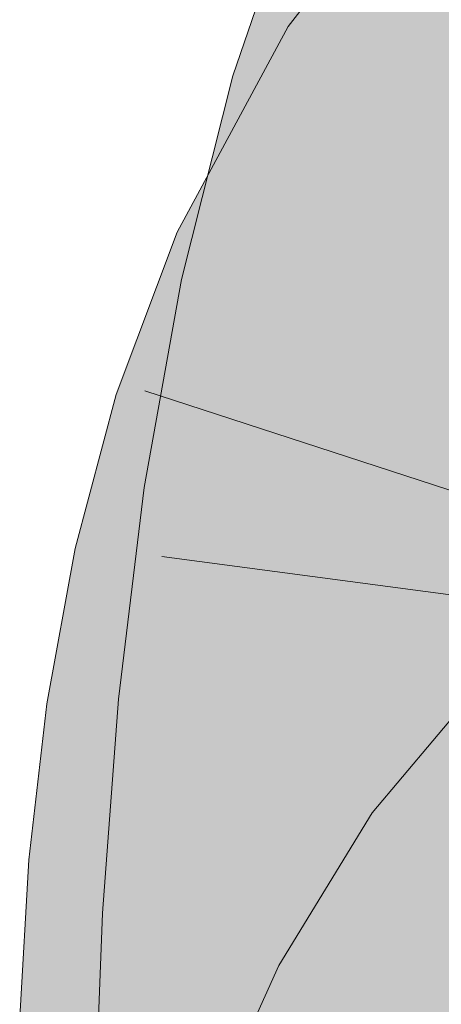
# Model space of a CAD drawing. Extents: x -620 to 300, y 62 to 1107.
# Tile 190 of 256: x 212.624 to 212.746, y 724.273 to 724.558. Entities that reach past the tile are written whole.
import ezdxf

# ---------------------------------------------------------------- set-up
doc = ezdxf.new("R2010")
doc.units = 0
doc.layers.get('0').update_dxf_attribs({"lineweight": 35})
doc.layers.add('E_Leerrohr 25-A06G9G0X8I', color=7, linetype='Continuous', lineweight=9, true_color=0xff8000)
doc.layers.add('E_Leerrohr 25-Shading', color=7, linetype='Continuous', lineweight=9, true_color=0xff8000)

# ---------------------------------------------------------------- blocks, each defined once
blk = doc.blocks.new('Shading-A06G9FMP8I', base_point=(188.1987, 722.68439))
at = {"layer": 'E_Leerrohr 25-Shading', "color": 43, "true_color": 0xd7ab7f}
for points in [[(212.74954, 724.55804), (212.77188, 724.58691), (212.70192, 724.55609), (212.74481, 724.61157)], [(212.73354, 724.5882), (212.70569, 724.5993), (212.70227, 724.53699), (212.68594, 724.54181)], [(212.72105, 724.53143), (212.73969, 724.58575), (212.70227, 724.53699), (212.73354, 724.5882)], [(212.74954, 724.55804), (212.70192, 724.55609), (212.72365, 724.54199)], [(212.73265, 724.53619), (212.74954, 724.55804), (212.72365, 724.54199)], [(212.67499, 724.49408), (212.72365, 724.54199), (212.69908, 724.55084), (212.70192, 724.55609)], [(212.69908, 724.55084), (212.66978, 724.49652), (212.67369, 724.49469)], [(212.67499, 724.49408), (212.69908, 724.55084), (212.67369, 724.49469)], [(212.6774, 724.49298), (212.72365, 724.54199), (212.68118, 724.50018)], [(212.6774, 724.49298), (212.70299, 724.48108), (212.72365, 724.54199), (212.73265, 724.53619)], [(212.68506, 724.53833), (212.70227, 724.53699), (212.68594, 724.54181)], [(212.68147, 724.5119), (212.68506, 724.53833), (212.67867, 724.51294)], [(212.68167, 724.51178), (212.68506, 724.53833), (212.68146, 724.51184)], [(212.68506, 724.53833), (212.68167, 724.51178), (212.70227, 724.53699), (212.68982, 724.50873)], [(212.69127, 724.50812), (212.70227, 724.53699), (212.68982, 724.50867)], [(212.70227, 724.53699), (212.69127, 724.50812), (212.72105, 724.53143), (212.7131, 724.49988)], [(212.67734, 724.48151), (212.68147, 724.5119), (212.67107, 724.48285), (212.67867, 724.51294)], [(212.67734, 724.48151), (212.67781, 724.48138), (212.68146, 724.51184), (212.68167, 724.51178)], [(212.68167, 724.51178), (212.67781, 724.48138), (212.68982, 724.50873)], [(212.6833, 724.4939), (212.68083, 724.48071), (212.68982, 724.50867), (212.69127, 724.50812)], [(212.69127, 724.50812), (212.68083, 724.48071), (212.7131, 724.49988), (212.70686, 724.47516)], [(212.67499, 724.49408), (212.6774, 724.49298), (212.68118, 724.50018)], [(212.67499, 724.49408), (212.66978, 724.49652), (212.66115, 724.47351)], [(212.66115, 724.47351), (212.66791, 724.46436), (212.67499, 724.49408), (212.6774, 724.49298)], [(212.66791, 724.46436), (212.68703, 724.43848), (212.6774, 724.49298), (212.70299, 724.48108)], [(212.67781, 724.48138), (212.68083, 724.48071), (212.6833, 724.4939)], [(212.67781, 724.48138), (212.67107, 724.48285), (212.66115, 724.42767)], [(212.66115, 724.42767), (212.67488, 724.42358), (212.67781, 724.48138), (212.68083, 724.48071)], [(212.67488, 724.42358), (212.69644, 724.41718), (212.68083, 724.48071), (212.70686, 724.47516)], [(212.65211, 724.44952), (212.66194, 724.44641), (212.66115, 724.47351), (212.66791, 724.46436)], [(212.66194, 724.44641), (212.68703, 724.43848), (212.66791, 724.46436)], [(212.64026, 724.40497), (212.65512, 724.41302), (212.65211, 724.44952), (212.66194, 724.44641)], [(212.65512, 724.41302), (212.68454, 724.42908), (212.66194, 724.44641), (212.68703, 724.43848)], [(212.6702, 724.39825), (212.68454, 724.42908), (212.65289, 724.4021), (212.65512, 724.41302)], [(212.67349, 724.39752), (212.67599, 724.39697), (212.68115, 724.42181), (212.68454, 724.42908)], [(212.66023, 724.42255), (212.67455, 724.42041), (212.66115, 724.42767), (212.67488, 724.42358)], [(212.67455, 724.42041), (212.69644, 724.41718), (212.67488, 724.42358)], [(212.67455, 724.42041), (212.66023, 724.42255), (212.67232, 724.35938), (212.65279, 724.36133)], [(212.6702, 724.39825), (212.67349, 724.39752), (212.68115, 724.42181)], [(212.68922, 724.35773), (212.69644, 724.41718), (212.67232, 724.35938), (212.67455, 724.42041)], [(212.65512, 724.41302), (212.64026, 724.40497), (212.65289, 724.4021)], [(212.6702, 724.39825), (212.64026, 724.40497), (212.65698, 724.35632), (212.63206, 724.35999)], [(212.66827, 724.35461), (212.67599, 724.39697), (212.65698, 724.35632), (212.6702, 724.39825)], [(212.78728, 724.34424), (212.76105, 724.36975), (212.75603, 724.30701), (212.72627, 724.32837)], [(212.67232, 724.35938), (212.65279, 724.36133), (212.67339, 724.29785), (212.64813, 724.29926)], [(212.65698, 724.35632), (212.63206, 724.35999), (212.64848, 724.31287), (212.62689, 724.3147)], [(212.68468, 724.29718), (212.68922, 724.35773), (212.67339, 724.29785), (212.67232, 724.35938)], [(212.66336, 724.31158), (212.66827, 724.35461), (212.64848, 724.31287), (212.65698, 724.35632)], [(212.74954, 724.29639), (212.75603, 724.30701), (212.69922, 724.28418), (212.72627, 724.32837)], [(212.64848, 724.31287), (212.62689, 724.3147), (212.64403, 724.26843), (212.62421, 724.26917)], [(212.6608, 724.26788), (212.66336, 724.31158), (212.64403, 724.26843), (212.64848, 724.31287)], [(212.64575, 724.23584), (212.67456, 724.27863), (212.64813, 724.29926), (212.67339, 724.29785)], [(212.67456, 724.27863), (212.68454, 724.29346), (212.67339, 724.29785), (212.68468, 724.29718)], [(212.74954, 724.29639), (212.69922, 724.28418), (212.72108, 724.2724)], [(212.73146, 724.26685), (212.74954, 724.29639), (212.72108, 724.2724)], [(212.68082, 724.23523), (212.68454, 724.29346), (212.67723, 724.23529), (212.67456, 724.27863)], [(212.68236, 724.23523), (212.68454, 724.29346), (212.68082, 724.23523)], [(212.72108, 724.2724), (212.69922, 724.28418), (212.6965, 724.24249), (212.68286, 724.2478)], [(212.67416, 724.27808), (212.64575, 724.23584), (212.67584, 724.23535)], [(212.67723, 724.23529), (212.67456, 724.27863), (212.67584, 724.23535), (212.67416, 724.27808)]]:
    blk.add_solid(points, dxfattribs=at)
at = {"layer": 'E_Leerrohr 25-Shading', "color": 31, "true_color": 0xfabd7f}
for points in [[(212.72105, 724.53143), (212.72202, 724.53119), (212.73969, 724.58575), (212.74117, 724.58124)], [(212.72202, 724.53119), (212.76129, 724.51953), (212.74117, 724.58124)], [(212.74117, 724.58124), (212.76129, 724.51953), (212.75748, 724.57867), (212.76453, 724.54681)], [(212.76508, 724.5152), (212.76538, 724.51624), (212.73265, 724.53619), (212.74954, 724.55804)], [(212.75848, 724.48254), (212.76508, 724.5152), (212.71309, 724.49982), (212.73265, 724.53619)], [(212.73053, 724.52863), (212.72105, 724.53143), (212.7131, 724.49988)], [(212.7571, 724.46436), (212.76129, 724.51953), (212.7131, 724.49988), (212.73053, 724.52863)], [(212.7571, 724.46436), (212.7131, 724.49988), (212.70686, 724.47516)], [(212.75343, 724.45758), (212.75848, 724.48254), (212.70299, 724.48108), (212.71309, 724.49982)], [(212.75343, 724.45758), (212.70299, 724.48108), (212.74838, 724.41907), (212.68703, 724.43848)], [(212.7571, 724.46436), (212.70686, 724.47516), (212.75478, 724.40839), (212.69644, 724.41718)], [(212.74529, 724.38159), (212.74838, 724.41907), (212.68454, 724.42908), (212.68703, 724.43848)], [(212.68454, 724.42908), (212.67599, 724.39697), (212.69084, 724.39368)], [(212.74529, 724.38159), (212.68454, 724.42908), (212.69084, 724.39368)], [(212.75478, 724.40839), (212.69644, 724.41718), (212.75403, 724.35144), (212.68922, 724.35773)], [(212.74529, 724.38159), (212.75101, 724.38031), (212.74838, 724.41907), (212.75487, 724.41705)], [(212.67599, 724.39697), (212.66827, 724.35461), (212.6918, 724.38605), (212.69626, 724.35052)], [(212.69084, 724.39368), (212.67599, 724.39697), (212.6918, 724.38605)], [(212.74529, 724.38159), (212.69084, 724.39368), (212.74393, 724.34998), (212.6918, 724.38605)], [(212.69626, 724.35052), (212.74367, 724.34357), (212.6918, 724.38605), (212.74393, 724.34998)], [(212.74529, 724.38159), (212.74393, 724.34998), (212.75101, 724.38031), (212.74976, 724.36096)], [(212.74976, 724.36096), (212.74393, 724.34998), (212.74883, 724.34656)], [(212.75403, 724.35144), (212.68922, 724.35773), (212.75462, 724.29327), (212.68468, 724.29718)], [(212.66809, 724.35303), (212.69756, 724.33411), (212.66827, 724.35461), (212.69626, 724.35052)], [(212.66809, 724.35303), (212.66336, 724.31158), (212.6714, 724.31085)], [(212.6714, 724.31085), (212.69962, 724.30847), (212.66809, 724.35303), (212.69756, 724.33411)], [(212.69756, 724.33411), (212.7433, 724.30469), (212.69626, 724.35052), (212.74367, 724.34357)], [(212.74393, 724.34998), (212.74367, 724.34357), (212.74883, 724.34656), (212.74858, 724.34283)], [(212.7433, 724.30469), (212.74738, 724.30438), (212.74367, 724.34357), (212.74858, 724.34283)], [(212.69962, 724.30847), (212.7433, 724.30469), (212.69756, 724.33411)], [(212.6714, 724.31085), (212.66336, 724.31158), (212.67432, 724.2674), (212.6608, 724.26788)], [(212.67432, 724.2674), (212.70135, 724.26642), (212.6714, 724.31085), (212.69962, 724.30847)], [(212.69962, 724.30847), (212.70021, 724.29413), (212.7433, 724.30469), (212.74361, 724.28754)], [(212.74402, 724.26489), (212.74722, 724.26477), (212.7433, 724.30469), (212.74738, 724.30438)], [(212.75632, 724.23401), (212.75462, 724.29327), (212.68454, 724.29346), (212.68468, 724.29718)], [(212.74954, 724.29639), (212.73146, 724.26685), (212.76559, 724.24847)], [(212.68454, 724.29346), (212.68236, 724.23523), (212.68608, 724.23517)], [(212.75632, 724.23401), (212.68454, 724.29346), (212.68608, 724.23517)], [(212.70021, 724.29413), (212.70135, 724.26642), (212.74361, 724.28754), (212.74402, 724.26489)]]:
    blk.add_solid(points, dxfattribs=at)
blk = doc.blocks.new('Referenz-A06G9G0Z8I')
at = {"layer": 'E_Leerrohr 25-A06G9G0X8I', "linetype": 'Continuous', "ltscale": 0.13}
for p, q in [((212.74481, 724.61155), (212.70191, 724.55607)), ((212.70568, 724.59932), (212.68594, 724.54184)), ((212.70191, 724.55607), (212.66979, 724.49651)), ((212.68594, 724.54184), (212.67106, 724.48282)), ((212.66979, 724.49651), (212.65212, 724.44949)), ((212.67106, 724.48282), (212.66023, 724.42257)), ((212.65212, 724.44949), (212.64026, 724.40494)), ((212.66047, 724.4506), (212.88388, 724.37771)), ((212.66023, 724.42257), (212.65278, 724.36131)), ((212.64026, 724.40494), (212.63206, 724.35996)), ((212.66533, 724.40263), (212.89826, 724.37152)), ((212.76105, 724.36976), (212.72628, 724.32835)), ((212.65278, 724.36131), (212.64813, 724.29925)), ((212.63206, 724.35996), (212.62689, 724.31469)), ((212.72628, 724.32835), (212.69922, 724.28416)), ((212.62689, 724.31469), (212.62421, 724.26917)), ((212.64813, 724.29925), (212.64575, 724.23581)), ((212.69922, 724.28416), (212.68285, 724.24782))]:
    blk.add_line(p, q, dxfattribs=at)

msp = doc.modelspace()

# ---------------------------------------------------------------- block references
at = {"color": 8, "lineweight": 25, "ltscale": 0.25, "true_color": 0x808080}
msp.add_blockref('Referenz-A06G9G0Z8I', (0, 0), dxfattribs=at)
msp.add_blockref('Shading-A06G9FMP8I', (188.1987, 722.68439))

doc.saveas('drawing.dxf')
